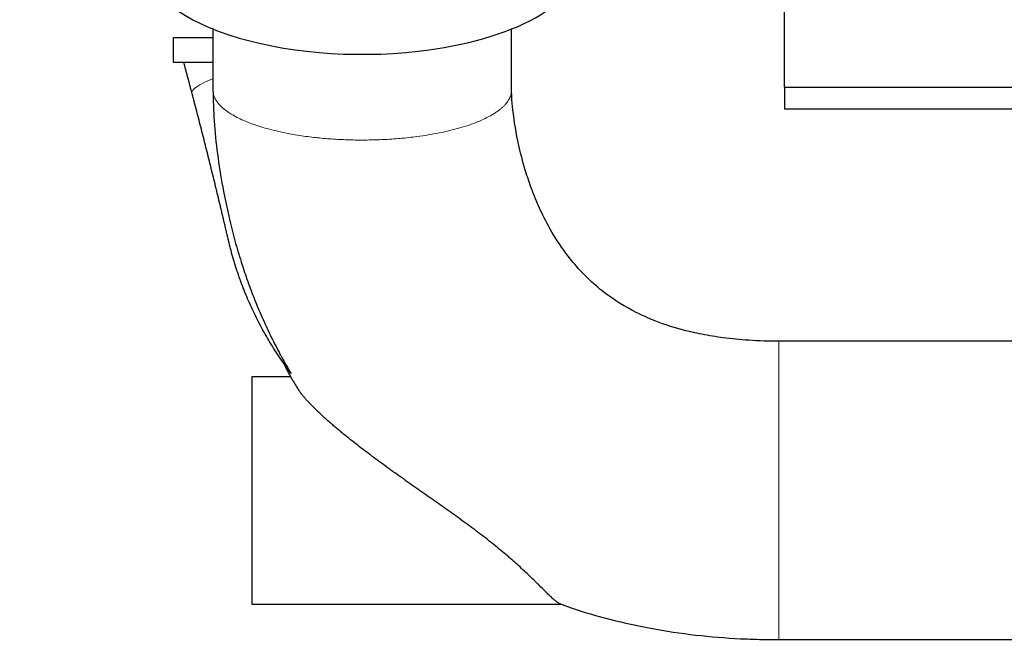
# Model space of a CAD drawing. Header units: inches. Extents: x 0 to 23760, y -13 to 16800.
# Tile 91 of 247: x 1170 to 2070, y 11154 to 11732. Entities that reach past the tile are written whole.
import ezdxf

# ---------------------------------------------------------------- set-up
doc = ezdxf.new("R2010")
doc.units = ezdxf.units.IN
doc.layers.add('1', color=7, linetype='Continuous', true_color=0xffffff)
doc.layers.add('254', color=7, linetype='Continuous', true_color=0xffffff)
doc.styles.add('latin_extended', font='simplex.shx')
doc.dimstyles.get("Standard").update_dxf_attribs({"dimtxt": 0.18, "dimasz": 0.18, "dimexe": 0.18, "dimexo": 0.0625, "dimgap": 0.09, "dimtad": 0, "dimtih": 1, "dimtoh": 1, "dimdec": 4, "dimzin": 0, "dimdsep": 46, "dimtxsty": 'Standard', "dimcen": 0.09, "dimadec": 0, "dimazin": 0, "dimtfac": 1, "dimtdec": 4, "dimtofl": 0, "dimtmove": 0, "dimatfit": 3, "dimfxl": 1, "dimtolj": 1, "dimtzin": 0, "dimarcsym": 0})

# ---------------------------------------------------------------- blocks, each defined once
blk = doc.blocks.new('_U1')
at = {"layer": '254', "color": 3, "linetype": 'Continuous', "lineweight": 13, "transparency": 16777216}
for p, q in [((9381.2, 13713.8), (9381.2, 10310.8)), ((1141.52, 11977.8), (1141.52, 10310.8)), ((1281.52, 10350.8), (9241.2, 10350.8))]:
    blk.add_line(p, q, dxfattribs=at)
at = {"layer": '254', "color": 3, "transparency": 16777216}
for points in [[(1281.52, 10374.13), (1281.52, 10327.46), (1141.52, 10350.8)], [(9241.2, 10327.46), (9241.2, 10374.13), (9381.2, 10350.8)]]:
    blk.add_solid(points, dxfattribs=at)
at = {"layer": 'Defpoints', "color": 0, "transparency": 16777216}
for p in [(9381.2, 13753.8), (1141.52, 12017.8), (9381.2, 10350.8)]:
    blk.add_point(p, dxfattribs=at)
at = {"layer": '254', "color": 2, "lineweight": 13, "transparency": 16777216, "insert": (4376.45, 10560.8), "char_height": 140, "attachment_point": 1, "style": 'latin_extended'}
blk.add_mtext('\\A1;8240', dxfattribs=at)

msp = doc.modelspace()

# ---------------------------------------------------------------- linework, layer by layer
at = {"layer": '1', "color": 2, "linetype": 'Continuous', "lineweight": 25}
for p, q in [((1869.104, 11669.752), (1869.104, 11845.796)), ((1310.291, 11714.971), (1310.291, 11692.775)), ((1346.496, 11714.971), (1310.291, 11714.971)), ((1310.291, 11692.775), (1319.813, 11692.775)), ((1869.104, 11669.752), (2091.104, 11669.752)), ((1869.104, 11669.752), (1869.104, 11649.796)), ((1869.104, 11649.796), (2091.104, 11649.796)), ((1418.048, 11404.796), (1382.104, 11404.796)), ((1382.104, 11404.796), (1382.104, 11196.796)), ((1382.104, 11196.796), (1664.928, 11196.796))]:
    msp.add_line(p, q, dxfattribs=at)
for start_param, end_param in [(0, 1.8288243), (1.8288243, 3.1416174)]:
    msp.add_ellipse((1483.105, 11785.649), major_axis=(-199.792, 0), ratio=0.4297911, start_param=start_param, end_param=end_param, dxfattribs=at)
at = {"layer": '1', "color": 110, "linetype": 'Continuous', "lineweight": 13}
msp.add_ellipse((1375.687, 11677.291), major_axis=(-48.352, -12.731), ratio=0.184624, start_param=5.317015, end_param=6.2831853, dxfattribs=at)
at = {"layer": '1', "color": 2, "linetype": 'Continuous', "lineweight": 25}
for points, knots in [([(1346.606, 11723.86), (1346.606, 11721.277), (1346.606, 11713.257), (1346.605, 11699.923), (1346.607, 11683.598), (1346.606, 11672.712), (1346.605, 11667.138)], [0, 0, 0, 0, 0.1366083, 0.4242169, 0.7051916, 1, 1, 1, 1]), ([(1619.604, 11666.926), (1619.604, 11669.481), (1619.604, 11675.193), (1619.605, 11683.229), (1619.604, 11691.551), (1619.605, 11704.681), (1619.605, 11715.485), (1619.604, 11723.45)], [0, 0, 0, 0, 0.1356393, 0.3031184, 0.4265663, 0.5772884, 1, 1, 1, 1]), ([(1319.813, 11692.775), (1319.813, 11692.775), (1319.865, 11692.775), (1320.071, 11692.775), (1320.224, 11692.775), (1320.628, 11692.775), (1320.88, 11692.775), (1321.482, 11692.775), (1321.832, 11692.775), (1322.331, 11692.775), (1322.486, 11692.775), (1322.648, 11692.775), (1322.757, 11692.775), (1322.812, 11692.775), (1323.092, 11692.775), (1323.328, 11692.775), (1324.066, 11692.775), (1324.602, 11692.775), (1325.757, 11692.775), (1326.997, 11692.775), (1328.403, 11692.775), (1329.52, 11692.775), (1329.903, 11692.775), (1330.493, 11692.775), (1330.692, 11692.775), (1331.096, 11692.775), (1331.3, 11692.775), (1332.33, 11692.775), (1333.186, 11692.775), (1334.962, 11692.775), (1336.8, 11692.775), (1338.761, 11692.775), (1340.784, 11692.775), (1341.827, 11692.775), (1343.169, 11692.775), (1343.439, 11692.775), (1343.848, 11692.775), (1343.984, 11692.775), (1344.258, 11692.775), (1344.944, 11692.775), (1345.639, 11692.775), (1346.299, 11692.775), (1346.398, 11692.775), (1346.497, 11692.775)], [0, 0, 0, 0, 0.0709811, 0.0709811, 0.1419623, 0.1419623, 0.2129434, 0.2129434, 0.2839245, 0.2839245, 0.3016698, 0.3105425, 0.3105425, 0.3194151, 0.3194151, 0.3549057, 0.3549057, 0.4258868, 0.4258868, 0.496868, 0.5678491, 0.5678491, 0.6033397, 0.6033397, 0.6210849, 0.6210849, 0.6388302, 0.6388302, 0.7098114, 0.7098114, 0.7807925, 0.8517736, 0.8517736, 0.9227548, 0.9227548, 0.9405001, 0.9405001, 0.9493727, 0.9493727, 0.9582453, 0.9937359, 0.9937359, 1, 1, 1, 1]), ([(1327.335, 11664.56), (1327.028, 11665.729), (1326.719, 11666.899), (1326.1, 11669.241), (1325.79, 11670.413), (1324.858, 11673.93), (1324.234, 11676.278), (1323.294, 11679.805), (1322.98, 11680.982), (1322.35, 11683.336), (1322.035, 11684.514), (1321.086, 11688.051), (1320.451, 11690.411), (1319.813, 11692.775)], [0, 0, 0, 0, 0.125, 0.125, 0.25, 0.25, 0.5, 0.5, 0.625, 0.625, 0.75, 0.75, 1, 1, 1, 1]), ([(1346.605, 11667.138), (1346.672, 11657.697), (1347.385, 11638.186), (1350.454, 11608.532), (1355.351, 11577.167), (1362.074, 11546.302), (1367.871, 11524.018), (1371.488, 11512.98), (1372.011, 11511.416)], [0, 0, 0, 0, 0.179067, 0.3707283, 0.564564, 0.7803954, 0.9688219, 1, 1, 1, 1]), ([(1360.598, 11530.277), (1360.433, 11530.989), (1360.184, 11532.059), (1359.935, 11533.129), (1359.769, 11533.842), (1359.686, 11534.199), (1359.27, 11535.982), (1358.604, 11538.833), (1357.602, 11543.102), (1356.932, 11545.944), (1356.262, 11548.784), (1355.926, 11550.202), (1355.254, 11553.037), (1354.917, 11554.454), (1354.243, 11557.285), (1353.906, 11558.699), (1353.23, 11561.526), (1352.892, 11562.938), (1351.875, 11567.172), (1351.196, 11569.991), (1350.174, 11574.215), (1349.833, 11575.622), (1349.32, 11577.731), (1349.149, 11578.434), (1348.807, 11579.84), (1348.636, 11580.542), (1347.78, 11584.051), (1347.094, 11586.851), (1345.72, 11592.44), (1345.031, 11595.229), (1343.651, 11600.799), (1342.959, 11603.579), (1341.572, 11609.134), (1340.876, 11611.909), (1339.481, 11617.454), (1338.781, 11620.225), (1337.376, 11625.764), (1336.671, 11628.533), (1335.256, 11634.07), (1334.546, 11636.838), (1333.12, 11642.376), (1332.404, 11645.145), (1330.967, 11650.686), (1330.245, 11653.458), (1329.158, 11657.619), (1328.794, 11659.006), (1328.248, 11661.088), (1328.066, 11661.782), (1327.792, 11662.823), (1327.701, 11663.171), (1327.518, 11663.865), (1327.427, 11664.212), (1327.335, 11664.56)], [0, 0, 0, 0, 0.015625, 0.0234375, 0.0234375, 0.03125, 0.03125, 0.0625, 0.09375, 0.125, 0.125, 0.15625, 0.15625, 0.1875, 0.1875, 0.21875, 0.21875, 0.25, 0.25, 0.3125, 0.3125, 0.34375, 0.34375, 0.359375, 0.359375, 0.375, 0.375, 0.4375, 0.4375, 0.5, 0.5, 0.5625, 0.5625, 0.625, 0.625, 0.6875, 0.6875, 0.75, 0.75, 0.8125, 0.8125, 0.875, 0.875, 0.9375, 0.9375, 0.96875, 0.96875, 0.984375, 0.984375, 0.9921875, 0.9921875, 1, 1, 1, 1]), ([(1864.102, 11437.296), (1854.833, 11437.264), (1837.774, 11437.824), (1814.158, 11440.084), (1794.32, 11443.312), (1773.634, 11448.034), (1753.422, 11454.493), (1728.626, 11465.461), (1701.758, 11482.253), (1677.384, 11506.102), (1659.846, 11530.745), (1648.606, 11551.229), (1641.56, 11567.166), (1636.181, 11581.265), (1631.089, 11596.746), (1625.066, 11620.014), (1621.289, 11642.374), (1619.89, 11658.513), (1619.651, 11664.093), (1619.61, 11665.982), (1619.605, 11666.631), (1619.604, 11666.926)], [0, 0, 0, 0, 0.0699084, 0.1290801, 0.1792968, 0.2220783, 0.2901027, 0.3405698, 0.4298997, 0.5354591, 0.6103153, 0.6736988, 0.7244964, 0.7517508, 0.796161, 0.8566773, 0.947537, 0.9819753, 0.9934034, 0.9969246, 1, 1, 1, 1]), ([(1418.012, 11407.787), (1416.257, 11410.103), (1414.539, 11412.435), (1411.173, 11417.134), (1409.526, 11419.499), (1406.302, 11424.263), (1404.725, 11426.661), (1401.64, 11431.49), (1398.625, 11436.351), (1395.748, 11441.277), (1392.939, 11446.234), (1391.568, 11448.729), (1388.895, 11453.749), (1387.593, 11456.276), (1385.055, 11461.359), (1383.821, 11463.916), (1381.419, 11469.062), (1380.252, 11471.65), (1377.987, 11476.857), (1376.888, 11479.476), (1374.759, 11484.743), (1373.729, 11487.391), (1372.484, 11490.72), (1372.114, 11491.72), (1371.749, 11492.722), (1371.506, 11493.391), (1371.385, 11493.725), (1370.785, 11495.397), (1370.315, 11496.736), (1368.931, 11500.753), (1368.048, 11503.435), (1366.356, 11508.801), (1365.547, 11511.486), (1364.391, 11515.514), (1364.015, 11516.857), (1363.282, 11519.543), (1362.924, 11520.885), (1362.228, 11523.57), (1361.889, 11524.913), (1361.395, 11526.925), (1361.151, 11527.931), (1360.873, 11529.105), (1360.735, 11529.692), (1360.666, 11529.985), (1360.636, 11530.116), (1360.625, 11530.163), (1360.622, 11530.173), (1360.621, 11530.179), (1360.618, 11530.194), (1360.61, 11530.225), (1360.603, 11530.256), (1360.598, 11530.277)], [0, 0, 0, 0, 0.0625, 0.0625, 0.125, 0.125, 0.1875, 0.1875, 0.25, 0.3125, 0.3125, 0.375, 0.375, 0.4375, 0.4375, 0.5, 0.5, 0.5625, 0.5625, 0.625, 0.625, 0.6875, 0.6875, 0.703125, 0.7109375, 0.7109375, 0.71875, 0.71875, 0.75, 0.75, 0.8125, 0.8125, 0.875, 0.875, 0.90625, 0.90625, 0.9375, 0.9375, 0.96875, 0.96875, 0.984375, 0.9921875, 0.9960938, 0.9980469, 0.9990234, 0.9991455, 0.9991455, 0.9992676, 0.9992676, 0.9995117, 1, 1, 1, 1]), ([(1371.923, 11511.369), (1372.632, 11509.08), (1373.356, 11506.797), (1375.923, 11498.912), (1377.848, 11493.341), (1381.9, 11482.273), (1384.028, 11476.777), (1388.489, 11465.86), (1390.822, 11460.44), (1395.696, 11449.675), (1398.238, 11444.332), (1402.211, 11436.376), (1403.562, 11433.733), (1405.629, 11429.785), (1406.672, 11427.814), (1407.907, 11425.522), (1408.44, 11424.541), (1408.797, 11423.887), (1408.975, 11423.561), (1412.017, 11418.012), (1414.97, 11412.863), (1418.012, 11407.787)], [0, 0, 0, 0, 0.0633781, 0.0633781, 0.2194817, 0.2194817, 0.3755854, 0.3755854, 0.531689, 0.531689, 0.6877927, 0.6877927, 0.7658445, 0.7658445, 0.8048704, 0.8243834, 0.8341399, 0.8341399, 0.8438963, 0.8438963, 1, 1, 1, 1]), ([(2095.104, 11437.296), (2056.604, 11437.296), (2005.271, 11437.296), (1941.105, 11437.296), (1902.604, 11437.296), (1876.936, 11437.296), (1864.102, 11437.296)], [0, 0, 0, 0, 0.4999941, 0.6666588, 0.8333236, 1, 1, 1, 1]), ([(1664.02, 11196.954), (1663.948, 11196.977), (1663.875, 11197.002), (1663.544, 11197.125), (1663.272, 11197.248), (1662.697, 11197.549), (1662.393, 11197.728), (1661.754, 11198.139), (1661.082, 11198.605), (1659.973, 11199.464), (1659.165, 11200.143), (1658.531, 11200.691), (1658.207, 11200.975), (1657.817, 11201.323), (1657.647, 11201.476), (1657.534, 11201.579), (1657.476, 11201.63), (1656.96, 11202.1), (1656.485, 11202.539), (1655.505, 11203.462), (1654.999, 11203.945), (1653.955, 11204.953), (1653.417, 11205.477), (1651.753, 11207.11), (1650.579, 11208.277), (1648.092, 11210.757), (1646.78, 11212.07), (1645.221, 11213.621), (1644.96, 11213.882), (1644.696, 11214.144), (1644.519, 11214.32), (1644.431, 11214.408), (1643.987, 11214.849), (1643.628, 11215.204), (1642.541, 11216.28), (1641.803, 11217.009), (1639.545, 11219.226), (1637.983, 11220.745), (1634.745, 11223.854), (1633.069, 11225.443), (1629.604, 11228.68), (1627.814, 11230.327), (1625.852, 11232.103), (1625.736, 11232.208), (1625.504, 11232.417), (1625.388, 11232.522), (1625.04, 11232.836), (1624.34, 11233.465), (1623.635, 11234.096), (1622.219, 11235.357), (1620.312, 11237.041), (1617.398, 11239.573), (1615.42, 11241.264), (1612.428, 11243.801), (1610.399, 11245.494), (1606.278, 11248.88), (1604.185, 11250.573), (1599.941, 11253.959), (1597.79, 11255.652), (1593.432, 11259.036), (1591.226, 11260.728), (1588.436, 11262.842), (1587.877, 11263.265), (1587.036, 11263.899), (1586.755, 11264.111), (1586.192, 11264.533), (1584.786, 11265.589), (1583.376, 11266.641), (1579.983, 11269.159), (1577.712, 11270.829), (1573.152, 11274.154), (1570.864, 11275.81), (1566.274, 11279.11), (1563.972, 11280.755), (1559.357, 11284.037), (1557.044, 11285.674), (1552.41, 11288.946), (1550.089, 11290.579), (1545.44, 11293.846), (1543.114, 11295.479), (1538.456, 11298.748), (1536.126, 11300.384), (1531.464, 11303.661), (1529.132, 11305.303), (1524.47, 11308.594), (1522.139, 11310.245), (1517.48, 11313.557), (1515.151, 11315.219), (1512.534, 11317.097), (1512.244, 11317.305), (1511.662, 11317.723), (1511.372, 11317.932), (1510.5, 11318.559), (1508.758, 11319.814), (1507.024, 11321.068), (1503.565, 11323.579), (1501.272, 11325.254), (1496.714, 11328.609), (1494.449, 11330.289), (1489.95, 11333.654), (1487.716, 11335.339), (1483.282, 11338.718), (1481.082, 11340.411), (1476.719, 11343.806), (1474.556, 11345.507), (1471.343, 11348.067), (1470.277, 11348.922), (1468.156, 11350.634), (1467.101, 11351.491), (1465.79, 11352.565), (1465.528, 11352.779), (1465.135, 11353.102), (1465.005, 11353.209), (1464.744, 11353.424), (1464.091, 11353.961), (1463.443, 11354.497), (1461.894, 11355.783), (1460.872, 11356.639), (1458.847, 11358.348), (1457.844, 11359.2), (1455.861, 11360.902), (1454.88, 11361.751), (1452.94, 11363.445), (1451.982, 11364.29), (1450.088, 11365.976), (1449.153, 11366.817), (1447.307, 11368.495), (1446.397, 11369.332), (1444.603, 11371), (1443.719, 11371.832), (1441.98, 11373.491), (1441.124, 11374.317), (1440.074, 11375.347), (1439.864, 11375.552), (1439.449, 11375.963), (1438.829, 11376.577), (1438.221, 11377.187), (1437.021, 11378.4), (1436.243, 11379.2), (1434.731, 11380.782), (1433.997, 11381.564), (1432.577, 11383.109), (1431.89, 11383.872), (1430.568, 11385.378), (1429.931, 11386.12), (1428.712, 11387.583), (1428.13, 11388.303), (1427.437, 11389.189), (1427.301, 11389.365), (1427.098, 11389.629), (1427.031, 11389.716), (1426.898, 11389.891), (1426.569, 11390.326), (1426.253, 11390.754), (1425.521, 11391.766), (1425.069, 11392.421), (1424.329, 11393.551), (1424.027, 11394.033), (1423.748, 11394.503)], [0, 0, 0, 0, 0.0033535, 0.0033535, 0.0148383, 0.0148383, 0.026323, 0.026323, 0.0378078, 0.0492925, 0.0607773, 0.0607773, 0.0665197, 0.0693908, 0.0708264, 0.0708264, 0.072262, 0.072262, 0.0837468, 0.0837468, 0.0952315, 0.0952315, 0.1067163, 0.1067163, 0.1296858, 0.1296858, 0.1526553, 0.1526553, 0.1555265, 0.1569621, 0.1569621, 0.1583976, 0.1583976, 0.16414, 0.16414, 0.1756248, 0.1756248, 0.1985943, 0.1985943, 0.2215638, 0.2215638, 0.2445333, 0.2445333, 0.2459689, 0.2459689, 0.2474044, 0.2474044, 0.2502756, 0.256018, 0.256018, 0.2675028, 0.2789875, 0.2904723, 0.2904723, 0.3134417, 0.3134417, 0.3364112, 0.3364112, 0.3593807, 0.3593807, 0.3823502, 0.3823502, 0.3880926, 0.3880926, 0.3909638, 0.3909638, 0.393835, 0.4053197, 0.4053197, 0.4282892, 0.4282892, 0.4512587, 0.4512587, 0.4742282, 0.4742282, 0.4971977, 0.4971977, 0.5201672, 0.5201672, 0.5431367, 0.5431367, 0.5661062, 0.5661062, 0.5890757, 0.5890757, 0.6120452, 0.6120452, 0.6350147, 0.6350147, 0.6378859, 0.6378859, 0.6407571, 0.6407571, 0.6464994, 0.6579842, 0.6579842, 0.6809537, 0.6809537, 0.7039232, 0.7039232, 0.7268927, 0.7268927, 0.7498622, 0.7498622, 0.7728317, 0.7728317, 0.7843164, 0.7843164, 0.7958012, 0.7958012, 0.7986724, 0.7986724, 0.800108, 0.800108, 0.8015436, 0.8072859, 0.8072859, 0.8187707, 0.8187707, 0.8302554, 0.8302554, 0.8417402, 0.8417402, 0.8532249, 0.8532249, 0.8647097, 0.8647097, 0.8761944, 0.8761944, 0.8876792, 0.8876792, 0.8991639, 0.8991639, 0.9020351, 0.9020351, 0.9049063, 0.9106487, 0.9106487, 0.9221334, 0.9221334, 0.9336182, 0.9336182, 0.9451029, 0.9451029, 0.9565877, 0.9565877, 0.9680724, 0.9680724, 0.9709436, 0.9709436, 0.9723792, 0.9723792, 0.9738148, 0.9795571, 0.9795571, 0.9910419, 0.9910419, 1, 1, 1, 1]), ([(1663.502, 11197.399), (1666.698, 11196.14), (1682.013, 11190.345), (1709.78, 11182.494), (1748.145, 11173.922), (1787.756, 11168.079), (1818.114, 11165.622), (1837.499, 11164.773), (1846.21, 11164.5), (1855.095, 11164.334), (1861.076, 11164.296), (1864.096, 11164.296)], [0, 0, 0, 0, 0.0504905, 0.24088, 0.4230754, 0.6275556, 0.827853, 0.8696262, 0.9122364, 0.9557029, 1, 1, 1, 1]), ([(1864.096, 11164.296), (1873.724, 11164.296), (1892.977, 11164.296), (1921.855, 11164.296), (1950.73, 11164.296), (2008.48, 11164.296), (2056.604, 11164.296), (2095.104, 11164.296)], [0, 0, 0, 0, 0.1250355, 0.2500305, 0.3750254, 0.5000203, 1, 1, 1, 1])]:
    msp.add_open_spline(points, degree=3, knots=knots, dxfattribs=at)
at = {"layer": '1', "color": 110, "linetype": 'Continuous', "lineweight": 13}
for points, weights, knots in [([(1346.605, 11667.153), (1346.458, 11651.249), (1369.238, 11631.243), (1427.597, 11622.565), (1521.608, 11620.357), (1587.261, 11626.907), (1615.857, 11647.735), (1619.424, 11664.595), (1619.536, 11665.359), (1619.596, 11666.131), (1619.604, 11666.909)], [1.0159081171, 1.00914754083, 0.963822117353, 1.01661171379, 1.01661171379, 0.958470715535, 1.01661171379, 1.01661171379, 1.01648356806, 1.0162453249, 1.01591333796], [0, 0, 0, 0, 0, 0.4764781, 0.4764781, 0.4764781, 0.9765242, 0.9765242, 0.9765242, 1, 1, 1, 1, 1]), ([(1864.096, 11164.296), (1864.096, 11164.252), (1864.097, 11181.512), (1864.098, 11219.952), (1864.1, 11300.596), (1864.102, 11369.084), (1864.102, 11413.277), (1864.102, 11433.085), (1864.102, 11435.823), (1864.102, 11437.279), (1864.102, 11437.296)], [1.00588743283, 0.992963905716, 0.981848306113, 1.01661171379, 1.01661171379, 0.958470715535, 1.01661171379, 1.01661171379, 1.01362894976, 1.00969020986, 1.00590414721], [0, 0, 0, 0, 0, 0.3866733, 0.3866733, 0.3866733, 0.8867358, 0.8867358, 0.8867358, 1, 1, 1, 1, 1])]:
    msp.add_rational_spline(points, weights, degree=4, knots=knots, dxfattribs=at)
at = {"layer": '1', "color": 2, "linetype": 'Continuous', "lineweight": 25}
msp.add_open_spline([(1410.596, 11418.487), (1416.381, 11405.648), (1424.216, 11393.969)], degree=2, dxfattribs=at)

# ---------------------------------------------------------------- dimensions: what is measured, and where the dimension line sits
at = {"layer": '254', "color": 2, "linetype": 'Continuous', "lineweight": 13}
dim = msp.add_linear_dim(base=(9381.195, 10350.796), p1=(1141.522, 12017.796), p2=(9381.195, 13753.796), dimstyle='Standard', override={"dimscale": 40, "dimtxt": 3.5, "dimasz": 3.5, "dimexe": 1, "dimexo": 1, "dimgap": 1.75, "dimtad": 1, "dimtih": 1, "dimtoh": 0, "dimdec": 0, "dimlfac": 1, "dimzin": 8, "dimdsep": 46, "dimlunit": 2, "dimtxsty": 'latin_extended', "dimsah": 1, "dimse1": 0, "dimse2": 0, "dimsd1": 0, "dimsd2": 0, "dimclrd": 3, "dimclre": 3, "dimclrt": 2, "dimtol": 0, "dimtm": -0.1, "dimtfac": 0.714286, "dimtdec": 3, "dimtofl": 1, "dimtmove": 0, "dimtzin": 8, "dimlwd": 13, "dimlwe": 13}, dxfattribs=at)
dim.commit()
dim.dimension.update_dxf_attribs({"geometry": '_U1', "text_midpoint": (4623.12, 10350.796), "dimtype": 160})

doc.saveas('drawing.dxf')
